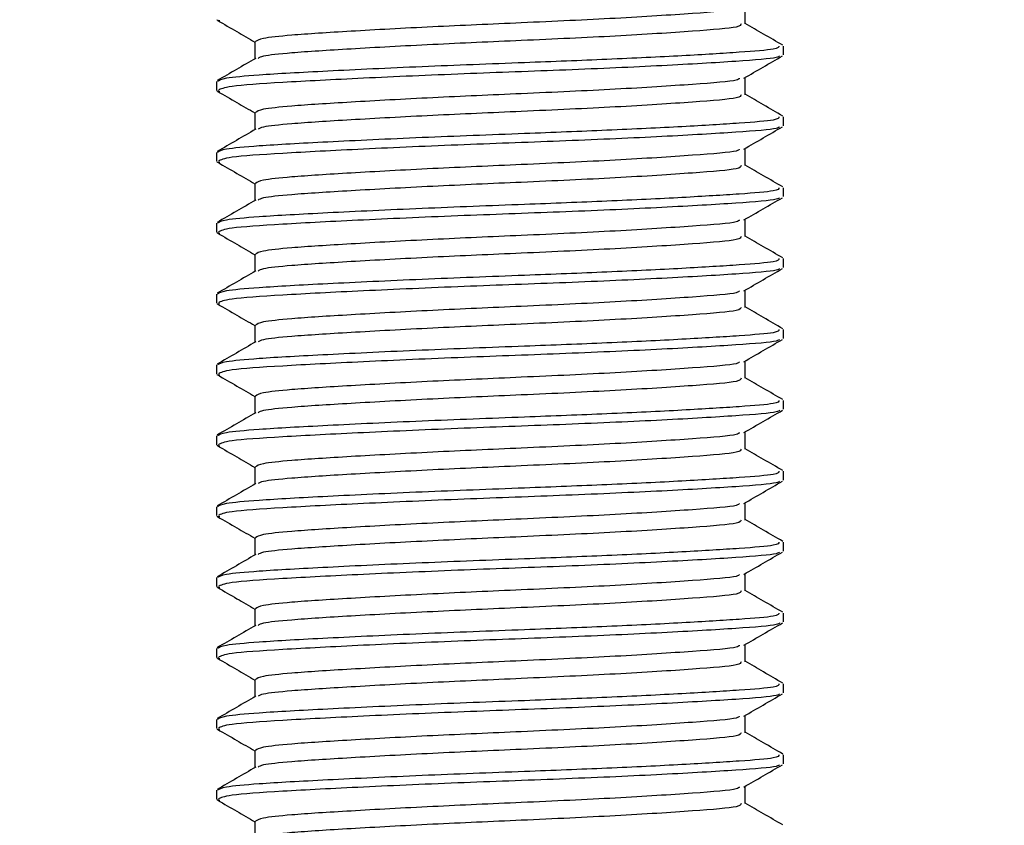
# Model space of a CAD drawing. Header units: millimetres. Extents: x 0 to 420, y 0 to 297.
# Tile 14 of 73: x 127.31 to 128.7, y 213.87 to 215.01. Entities that reach past the tile are written whole.
import ezdxf

# ---------------------------------------------------------------- set-up
doc = ezdxf.new("R2010")
doc.units = ezdxf.units.MM

msp = doc.modelspace()

# ---------------------------------------------------------------- linework, layer by layer
at = {"color": 7, "linetype": 'Continuous', "lineweight": 25}
for p, q in [((128.3353, 215.00057), (128.3353, 215.02495)), ((127.58977, 215.00617), (127.59416, 215.00542)), ((127.64356, 214.97557), (127.64356, 214.95129)), ((128.38943, 214.95686), (128.38943, 214.96939)), ((127.58943, 214.91935), (127.58943, 214.90684)), ((128.3353, 214.90057), (128.3353, 214.92495)), ((127.58977, 214.90617), (127.59416, 214.90542)), ((127.64356, 214.87557), (127.64356, 214.85129)), ((128.38943, 214.85686), (128.38943, 214.86939)), ((128.3353, 214.80057), (128.3353, 214.82495)), ((127.58943, 214.81935), (127.58943, 214.80684)), ((127.58977, 214.80617), (127.59416, 214.80542)), ((127.64356, 214.77557), (127.64356, 214.75129)), ((128.38943, 214.75686), (128.38943, 214.76939)), ((128.3353, 214.70057), (128.3353, 214.72495)), ((127.58943, 214.71935), (127.58943, 214.70684)), ((127.58977, 214.70617), (127.59416, 214.70542)), ((127.64356, 214.67557), (127.64356, 214.65129)), ((128.38943, 214.65686), (128.38943, 214.66939)), ((127.58943, 214.61935), (127.58943, 214.60684)), ((128.3353, 214.60057), (128.3353, 214.62495)), ((127.58977, 214.60617), (127.59416, 214.60542)), ((127.64356, 214.57557), (127.64356, 214.55129)), ((128.38943, 214.55686), (128.38943, 214.56939)), ((127.58943, 214.51935), (127.58943, 214.50684)), ((128.3353, 214.50057), (128.3353, 214.52495)), ((127.58977, 214.50617), (127.59416, 214.50542)), ((127.64356, 214.47557), (127.64356, 214.45129)), ((128.38943, 214.45686), (128.38943, 214.46939)), ((127.58943, 214.41935), (127.58943, 214.40684)), ((128.3353, 214.40057), (128.3353, 214.42495)), ((127.58977, 214.40617), (127.59416, 214.40542)), ((127.64356, 214.37557), (127.64356, 214.35129)), ((128.38943, 214.35686), (128.38943, 214.36939)), ((128.3353, 214.30057), (128.3353, 214.32495)), ((127.58943, 214.31935), (127.58943, 214.30684)), ((127.58977, 214.30617), (127.59416, 214.30542)), ((127.64356, 214.27557), (127.64356, 214.25129)), ((128.38943, 214.25686), (128.38943, 214.26939)), ((128.3353, 214.20057), (128.3353, 214.22495)), ((127.58943, 214.21935), (127.58943, 214.20684)), ((127.58977, 214.20617), (127.59416, 214.20542)), ((127.64356, 214.17557), (127.64356, 214.15129)), ((128.38943, 214.15686), (128.38943, 214.16939)), ((127.58943, 214.11935), (127.58943, 214.10684)), ((128.3353, 214.10057), (128.3353, 214.12495)), ((127.58977, 214.10617), (127.59416, 214.10542)), ((127.64356, 214.07557), (127.64356, 214.05129)), ((128.38943, 214.05686), (128.38943, 214.06939)), ((127.58943, 214.01935), (127.58943, 214.00684)), ((128.3353, 214.00057), (128.3353, 214.02495)), ((127.58977, 214.00617), (127.59416, 214.00542)), ((127.64356, 213.97557), (127.64356, 213.95129)), ((128.38943, 213.95686), (128.38943, 213.96939)), ((127.58943, 213.91935), (127.58943, 213.90684)), ((128.3353, 213.90057), (128.3353, 213.92495)), ((127.58977, 213.90617), (127.59416, 213.90542)), ((127.64356, 213.87557), (127.64356, 213.85129))]:
    msp.add_line(p, q, dxfattribs=at)
for radius in [39.65, 39.51307, 39, 38.95, 38.55, 38.5, 38.12]:
    msp.add_arc((151.61443, 211.44864), radius, 90, 180, dxfattribs=at)
for points, knots in [([(128.32709, 215.02401), (128.3266, 215.02306), (128.32501, 215.01991), (128.26521, 215.01532), (128.15822, 215.00829), (128.02433, 215.00222), (127.89134, 214.99642), (127.77557, 214.99005), (127.69557, 214.985), (127.65063, 214.9802), (127.64664, 214.97708), (127.6447, 214.97557)], [0, 0, 0, 0, 0.0566683, 0.18677708, 0.32220712, 0.45441506, 0.57417912, 0.69746046, 0.81625514, 0.91091084, 1, 1, 1, 1]), ([(127.59097, 215.0054), (127.60002, 215.00016), (127.61756, 214.99001), (127.63508, 214.97986), (127.64356, 214.97495)], [0, 0, 0, 0, 0.5163558, 1, 1, 1, 1]), ([(128.32965, 215.00062), (128.32939, 214.99911), (128.32877, 214.9954), (128.26593, 214.99031), (128.15804, 214.98329), (128.02437, 214.97722), (127.89136, 214.97142), (127.77545, 214.96505), (127.69597, 214.96), (127.6537, 214.95565), (127.64974, 214.953), (127.64818, 214.95195)], [0, 0, 0, 0, 0.0884933, 0.2179785, 0.3527595, 0.4843338, 0.6035239, 0.7262144, 0.8444398, 0.9386418, 1, 1, 1, 1]), ([(128.38845, 214.97052), (128.37939, 214.97576), (128.36168, 214.98601), (128.34396, 214.99627), (128.3353, 215.00129)], [0, 0, 0, 0, 0.5112595, 1, 1, 1, 1]), ([(128.38293, 214.96939), (128.38277, 214.96787), (128.38243, 214.96469), (128.33011, 214.96056), (128.25014, 214.95557), (128.14383, 214.95039), (128.01633, 214.94548), (127.87592, 214.94017), (127.74212, 214.9338), (127.64958, 214.92875), (127.59768, 214.92396), (127.59306, 214.92085), (127.59083, 214.91935)], [0, 0, 0, 0, 0.0865397, 0.1807239, 0.2782381, 0.3770459, 0.4725658, 0.5884558, 0.7077454, 0.8226984, 0.9142919, 1, 1, 1, 1]), ([(127.64474, 214.95198), (127.63569, 214.94673), (127.61758, 214.93624), (127.59947, 214.92576), (127.59042, 214.92052)], [0, 0, 0, 0, 0.4998987, 1, 1, 1, 1]), ([(128.38397, 214.95541), (128.38303, 214.95464), (128.37966, 214.95188), (128.32716, 214.94777), (128.22374, 214.94158), (128.08595, 214.93542), (127.93601, 214.93014), (127.7927, 214.92384), (127.67757, 214.91786), (127.60217, 214.91267), (127.5954, 214.90873), (127.59215, 214.90684)], [0, 0, 0, 0, 0.0459027, 0.1640029, 0.2864241, 0.4087912, 0.5269075, 0.6499103, 0.7714525, 0.8900034, 1, 1, 1, 1]), ([(128.33359, 214.92396), (128.34264, 214.9292), (128.36074, 214.93968), (128.37884, 214.95016), (128.38789, 214.9554)], [0, 0, 0, 0, 0.4999098, 1, 1, 1, 1]), ([(128.32709, 214.92401), (128.3266, 214.92306), (128.32501, 214.91991), (128.26521, 214.91532), (128.15822, 214.90829), (128.02433, 214.90222), (127.89134, 214.89642), (127.77557, 214.89005), (127.69557, 214.885), (127.65063, 214.8802), (127.64664, 214.87708), (127.6447, 214.87557)], [0, 0, 0, 0, 0.0566683, 0.18677708, 0.32220712, 0.45441506, 0.57417912, 0.69746046, 0.81625514, 0.91091084, 1, 1, 1, 1]), ([(127.59097, 214.9054), (127.60002, 214.90016), (127.61756, 214.89001), (127.63508, 214.87986), (127.64356, 214.87495)], [0, 0, 0, 0, 0.5163558, 1, 1, 1, 1]), ([(128.32965, 214.90062), (128.32939, 214.89911), (128.32877, 214.8954), (128.26593, 214.89031), (128.15804, 214.88329), (128.02437, 214.87722), (127.89136, 214.87142), (127.77545, 214.86505), (127.69597, 214.86), (127.6537, 214.85565), (127.64974, 214.853), (127.64818, 214.85195)], [0, 0, 0, 0, 0.0884933, 0.2179785, 0.3527595, 0.4843338, 0.6035239, 0.7262144, 0.8444398, 0.9386418, 1, 1, 1, 1]), ([(128.38845, 214.87052), (128.37939, 214.87576), (128.36168, 214.88601), (128.34396, 214.89627), (128.3353, 214.90129)], [0, 0, 0, 0, 0.5112595, 1, 1, 1, 1]), ([(128.38293, 214.86939), (128.38277, 214.86787), (128.38243, 214.86469), (128.33011, 214.86056), (128.25014, 214.85557), (128.14383, 214.85039), (128.01633, 214.84548), (127.87592, 214.84017), (127.74212, 214.8338), (127.64958, 214.82875), (127.59768, 214.82396), (127.59306, 214.82085), (127.59083, 214.81935)], [0, 0, 0, 0, 0.0865397, 0.1807239, 0.2782381, 0.3770459, 0.4725658, 0.5884558, 0.7077454, 0.8226984, 0.9142919, 1, 1, 1, 1]), ([(127.64474, 214.85198), (127.63569, 214.84673), (127.61758, 214.83624), (127.59947, 214.82576), (127.59042, 214.82052)], [0, 0, 0, 0, 0.4998987, 1, 1, 1, 1]), ([(128.38397, 214.85541), (128.38303, 214.85464), (128.37966, 214.85188), (128.32716, 214.84777), (128.22374, 214.84158), (128.08595, 214.83542), (127.93601, 214.83014), (127.7927, 214.82384), (127.67757, 214.81786), (127.60217, 214.81267), (127.5954, 214.80873), (127.59215, 214.80684)], [0, 0, 0, 0, 0.0459027, 0.1640029, 0.2864241, 0.4087912, 0.5269075, 0.6499103, 0.7714525, 0.8900034, 1, 1, 1, 1]), ([(128.33359, 214.82396), (128.34264, 214.8292), (128.36074, 214.83968), (128.37884, 214.85016), (128.38789, 214.8554)], [0, 0, 0, 0, 0.4999098, 1, 1, 1, 1]), ([(128.32709, 214.82401), (128.3266, 214.82306), (128.32501, 214.81991), (128.26521, 214.81532), (128.15822, 214.80829), (128.02433, 214.80222), (127.89134, 214.79642), (127.77557, 214.79005), (127.69557, 214.785), (127.65063, 214.7802), (127.64664, 214.77708), (127.6447, 214.77557)], [0, 0, 0, 0, 0.0566683, 0.1867771, 0.3222071, 0.4544151, 0.5741791, 0.6974605, 0.8162551, 0.9109108, 1, 1, 1, 1]), ([(127.59097, 214.8054), (127.60002, 214.80016), (127.61756, 214.79001), (127.63508, 214.77986), (127.64356, 214.77495)], [0, 0, 0, 0, 0.5163558, 1, 1, 1, 1]), ([(128.32965, 214.80062), (128.32939, 214.79911), (128.32877, 214.7954), (128.26593, 214.79031), (128.15804, 214.78329), (128.02437, 214.77722), (127.89136, 214.77142), (127.77545, 214.76505), (127.69597, 214.76), (127.6537, 214.75565), (127.64974, 214.753), (127.64818, 214.75195)], [0, 0, 0, 0, 0.0884933, 0.2179785, 0.3527595, 0.4843338, 0.6035239, 0.7262144, 0.8444398, 0.9386418, 1, 1, 1, 1]), ([(128.38845, 214.77052), (128.37939, 214.77576), (128.36168, 214.78601), (128.34396, 214.79627), (128.3353, 214.80129)], [0, 0, 0, 0, 0.5112595, 1, 1, 1, 1]), ([(128.38293, 214.76939), (128.38277, 214.76787), (128.38243, 214.76469), (128.33011, 214.76056), (128.25014, 214.75557), (128.14383, 214.75039), (128.01633, 214.74548), (127.87592, 214.74017), (127.74212, 214.7338), (127.64958, 214.72875), (127.59768, 214.72396), (127.59306, 214.72085), (127.59083, 214.71935)], [0, 0, 0, 0, 0.0865397, 0.1807239, 0.2782381, 0.3770459, 0.4725658, 0.5884558, 0.7077454, 0.8226984, 0.9142919, 1, 1, 1, 1]), ([(127.64474, 214.75198), (127.63569, 214.74673), (127.61758, 214.73624), (127.59947, 214.72576), (127.59042, 214.72052)], [0, 0, 0, 0, 0.4998987, 1, 1, 1, 1]), ([(128.38397, 214.75541), (128.38303, 214.75464), (128.37966, 214.75188), (128.32716, 214.74777), (128.22374, 214.74158), (128.08595, 214.73542), (127.93601, 214.73014), (127.7927, 214.72384), (127.67757, 214.71786), (127.60217, 214.71267), (127.5954, 214.70873), (127.59215, 214.70684)], [0, 0, 0, 0, 0.0459027, 0.1640029, 0.2864241, 0.4087912, 0.5269075, 0.6499103, 0.7714525, 0.8900034, 1, 1, 1, 1]), ([(128.33359, 214.72396), (128.34264, 214.7292), (128.36074, 214.73968), (128.37884, 214.75016), (128.38789, 214.7554)], [0, 0, 0, 0, 0.4999098, 1, 1, 1, 1]), ([(128.32709, 214.72401), (128.3266, 214.72306), (128.32501, 214.71991), (128.26521, 214.71532), (128.15822, 214.70829), (128.02433, 214.70222), (127.89134, 214.69642), (127.77557, 214.69005), (127.69557, 214.685), (127.65063, 214.6802), (127.64664, 214.67708), (127.6447, 214.67557)], [0, 0, 0, 0, 0.0566683, 0.1867771, 0.3222071, 0.4544151, 0.5741791, 0.6974605, 0.8162551, 0.9109108, 1, 1, 1, 1]), ([(127.59097, 214.7054), (127.60002, 214.70016), (127.61756, 214.69001), (127.63508, 214.67986), (127.64356, 214.67495)], [0, 0, 0, 0, 0.5163558, 1, 1, 1, 1]), ([(128.32965, 214.70062), (128.32939, 214.69911), (128.32877, 214.6954), (128.26593, 214.69031), (128.15804, 214.68329), (128.02437, 214.67722), (127.89136, 214.67142), (127.77545, 214.66505), (127.69597, 214.66), (127.6537, 214.65565), (127.64974, 214.653), (127.64818, 214.65195)], [0, 0, 0, 0, 0.0884933, 0.2179785, 0.3527595, 0.4843338, 0.6035239, 0.7262144, 0.8444398, 0.9386418, 1, 1, 1, 1]), ([(128.38845, 214.67052), (128.37939, 214.67576), (128.36168, 214.68601), (128.34396, 214.69627), (128.3353, 214.70129)], [0, 0, 0, 0, 0.5112595, 1, 1, 1, 1]), ([(128.38293, 214.66939), (128.38277, 214.66787), (128.38243, 214.66469), (128.33011, 214.66056), (128.25014, 214.65557), (128.14383, 214.65039), (128.01633, 214.64548), (127.87592, 214.64017), (127.74212, 214.6338), (127.64958, 214.62875), (127.59768, 214.62396), (127.59306, 214.62085), (127.59083, 214.61935)], [0, 0, 0, 0, 0.0865397, 0.1807239, 0.2782381, 0.3770459, 0.4725658, 0.5884558, 0.7077454, 0.8226984, 0.9142919, 1, 1, 1, 1]), ([(128.38397, 214.65541), (128.38303, 214.65464), (128.37966, 214.65188), (128.32716, 214.64777), (128.22374, 214.64158), (128.08595, 214.63542), (127.93601, 214.63014), (127.7927, 214.62384), (127.67757, 214.61786), (127.60217, 214.61267), (127.5954, 214.60873), (127.59215, 214.60684)], [0, 0, 0, 0, 0.0459027, 0.1640029, 0.2864241, 0.4087912, 0.5269075, 0.6499103, 0.7714525, 0.8900034, 1, 1, 1, 1]), ([(128.33359, 214.62396), (128.34264, 214.6292), (128.36074, 214.63968), (128.37884, 214.65016), (128.38789, 214.6554)], [0, 0, 0, 0, 0.4999098, 1, 1, 1, 1]), ([(127.64474, 214.65198), (127.63569, 214.64673), (127.61758, 214.63624), (127.59947, 214.62576), (127.59042, 214.62052)], [0, 0, 0, 0, 0.4998987, 1, 1, 1, 1]), ([(128.32709, 214.62401), (128.3266, 214.62306), (128.32501, 214.61991), (128.26521, 214.61532), (128.15822, 214.60829), (128.02433, 214.60222), (127.89134, 214.59642), (127.77557, 214.59005), (127.69557, 214.585), (127.65063, 214.5802), (127.64664, 214.57708), (127.6447, 214.57557)], [0, 0, 0, 0, 0.0566683, 0.1867771, 0.3222071, 0.4544151, 0.5741791, 0.6974605, 0.8162551, 0.9109108, 1, 1, 1, 1]), ([(127.59097, 214.6054), (127.60002, 214.60016), (127.61756, 214.59001), (127.63508, 214.57986), (127.64356, 214.57495)], [0, 0, 0, 0, 0.5163558, 1, 1, 1, 1]), ([(128.32965, 214.60062), (128.32939, 214.59911), (128.32877, 214.5954), (128.26593, 214.59031), (128.15804, 214.58329), (128.02437, 214.57722), (127.89136, 214.57142), (127.77545, 214.56505), (127.69597, 214.56), (127.6537, 214.55565), (127.64974, 214.553), (127.64818, 214.55195)], [0, 0, 0, 0, 0.08849328, 0.2179785, 0.35275949, 0.48433382, 0.60352391, 0.72621442, 0.84443977, 0.93864183, 1, 1, 1, 1]), ([(128.38845, 214.57052), (128.37939, 214.57576), (128.36168, 214.58601), (128.34396, 214.59627), (128.3353, 214.60129)], [0, 0, 0, 0, 0.5112595, 1, 1, 1, 1]), ([(128.38293, 214.56939), (128.38277, 214.56787), (128.38243, 214.56469), (128.33011, 214.56056), (128.25014, 214.55557), (128.14383, 214.55039), (128.01633, 214.54548), (127.87592, 214.54017), (127.74212, 214.5338), (127.64958, 214.52875), (127.59768, 214.52396), (127.59306, 214.52085), (127.59083, 214.51935)], [0, 0, 0, 0, 0.0865397, 0.1807239, 0.2782381, 0.3770459, 0.4725658, 0.5884558, 0.7077454, 0.8226984, 0.9142919, 1, 1, 1, 1]), ([(127.64474, 214.55198), (127.63569, 214.54673), (127.61758, 214.53624), (127.59947, 214.52576), (127.59042, 214.52052)], [0, 0, 0, 0, 0.4998987, 1, 1, 1, 1]), ([(128.38397, 214.55541), (128.38303, 214.55464), (128.37966, 214.55188), (128.32716, 214.54777), (128.22374, 214.54158), (128.08595, 214.53542), (127.93601, 214.53014), (127.7927, 214.52384), (127.67757, 214.51786), (127.60217, 214.51267), (127.5954, 214.50873), (127.59215, 214.50684)], [0, 0, 0, 0, 0.0459027, 0.1640029, 0.2864241, 0.4087912, 0.5269075, 0.6499103, 0.7714525, 0.8900034, 1, 1, 1, 1]), ([(128.33359, 214.52396), (128.34264, 214.5292), (128.36074, 214.53968), (128.37884, 214.55016), (128.38789, 214.5554)], [0, 0, 0, 0, 0.4999098, 1, 1, 1, 1]), ([(128.32709, 214.52401), (128.3266, 214.52306), (128.32501, 214.51991), (128.26521, 214.51532), (128.15822, 214.50829), (128.02433, 214.50222), (127.89134, 214.49642), (127.77557, 214.49005), (127.69557, 214.485), (127.65063, 214.4802), (127.64664, 214.47708), (127.6447, 214.47557)], [0, 0, 0, 0, 0.0566683, 0.1867771, 0.3222071, 0.4544151, 0.5741791, 0.6974605, 0.8162551, 0.9109108, 1, 1, 1, 1]), ([(127.59097, 214.5054), (127.60002, 214.50016), (127.61756, 214.49001), (127.63508, 214.47986), (127.64356, 214.47495)], [0, 0, 0, 0, 0.5163558, 1, 1, 1, 1]), ([(128.32965, 214.50062), (128.32939, 214.49911), (128.32877, 214.4954), (128.26593, 214.49031), (128.15804, 214.48329), (128.02437, 214.47722), (127.89136, 214.47142), (127.77545, 214.46505), (127.69597, 214.46), (127.6537, 214.45565), (127.64974, 214.453), (127.64818, 214.45195)], [0, 0, 0, 0, 0.08849328, 0.2179785, 0.35275949, 0.48433382, 0.60352391, 0.72621442, 0.84443977, 0.93864183, 1, 1, 1, 1]), ([(128.38845, 214.47052), (128.37939, 214.47576), (128.36168, 214.48601), (128.34396, 214.49627), (128.3353, 214.50129)], [0, 0, 0, 0, 0.5112595, 1, 1, 1, 1]), ([(128.38293, 214.46939), (128.38277, 214.46787), (128.38243, 214.46469), (128.33011, 214.46056), (128.25014, 214.45557), (128.14383, 214.45039), (128.01633, 214.44548), (127.87592, 214.44017), (127.74212, 214.4338), (127.64958, 214.42875), (127.59768, 214.42396), (127.59306, 214.42085), (127.59083, 214.41935)], [0, 0, 0, 0, 0.0865397, 0.1807239, 0.2782381, 0.3770459, 0.4725658, 0.5884558, 0.7077454, 0.8226984, 0.9142919, 1, 1, 1, 1]), ([(127.64474, 214.45198), (127.63569, 214.44673), (127.61758, 214.43624), (127.59947, 214.42576), (127.59042, 214.42052)], [0, 0, 0, 0, 0.4998987, 1, 1, 1, 1]), ([(128.38397, 214.45541), (128.38303, 214.45464), (128.37966, 214.45188), (128.32716, 214.44777), (128.22374, 214.44158), (128.08595, 214.43542), (127.93601, 214.43014), (127.7927, 214.42384), (127.67757, 214.41786), (127.60217, 214.41267), (127.5954, 214.40873), (127.59215, 214.40684)], [0, 0, 0, 0, 0.04590273, 0.1640029, 0.2864241, 0.40879124, 0.5269075, 0.64991026, 0.77145249, 0.89000345, 1, 1, 1, 1]), ([(128.33359, 214.42396), (128.34264, 214.4292), (128.36074, 214.43968), (128.37884, 214.45016), (128.38789, 214.4554)], [0, 0, 0, 0, 0.4999098, 1, 1, 1, 1]), ([(128.32709, 214.42401), (128.3266, 214.42306), (128.32501, 214.41991), (128.26521, 214.41532), (128.15822, 214.40829), (128.02433, 214.40222), (127.89134, 214.39642), (127.77557, 214.39005), (127.69557, 214.385), (127.65063, 214.3802), (127.64664, 214.37708), (127.6447, 214.37557)], [0, 0, 0, 0, 0.0566683, 0.1867771, 0.3222071, 0.4544151, 0.5741791, 0.6974605, 0.8162551, 0.9109108, 1, 1, 1, 1]), ([(127.59097, 214.4054), (127.60002, 214.40016), (127.61756, 214.39001), (127.63508, 214.37986), (127.64356, 214.37495)], [0, 0, 0, 0, 0.5163558, 1, 1, 1, 1]), ([(128.32965, 214.40062), (128.32939, 214.39911), (128.32877, 214.3954), (128.26593, 214.39031), (128.15804, 214.38329), (128.02437, 214.37722), (127.89136, 214.37142), (127.77545, 214.36505), (127.69597, 214.36), (127.6537, 214.35565), (127.64974, 214.353), (127.64818, 214.35195)], [0, 0, 0, 0, 0.08849328, 0.2179785, 0.35275949, 0.48433382, 0.60352391, 0.72621442, 0.84443977, 0.93864183, 1, 1, 1, 1]), ([(128.38845, 214.37052), (128.37939, 214.37576), (128.36168, 214.38601), (128.34396, 214.39627), (128.3353, 214.40129)], [0, 0, 0, 0, 0.5112595, 1, 1, 1, 1]), ([(128.38293, 214.36939), (128.38277, 214.36787), (128.38243, 214.36469), (128.33011, 214.36056), (128.25014, 214.35557), (128.14383, 214.35039), (128.01633, 214.34548), (127.87592, 214.34017), (127.74212, 214.3338), (127.64958, 214.32875), (127.59768, 214.32396), (127.59306, 214.32085), (127.59083, 214.31935)], [0, 0, 0, 0, 0.0865397, 0.1807239, 0.2782381, 0.3770459, 0.4725658, 0.5884558, 0.7077454, 0.8226984, 0.9142919, 1, 1, 1, 1]), ([(127.64474, 214.35198), (127.63569, 214.34673), (127.61758, 214.33624), (127.59947, 214.32576), (127.59042, 214.32052)], [0, 0, 0, 0, 0.4998987, 1, 1, 1, 1]), ([(128.38397, 214.35541), (128.38303, 214.35464), (128.37966, 214.35188), (128.32716, 214.34777), (128.22374, 214.34158), (128.08595, 214.33542), (127.93601, 214.33014), (127.7927, 214.32384), (127.67757, 214.31786), (127.60217, 214.31267), (127.5954, 214.30873), (127.59215, 214.30684)], [0, 0, 0, 0, 0.04590273, 0.1640029, 0.2864241, 0.40879124, 0.5269075, 0.64991026, 0.77145249, 0.89000345, 1, 1, 1, 1]), ([(128.33359, 214.32396), (128.34264, 214.3292), (128.36074, 214.33968), (128.37884, 214.35016), (128.38789, 214.3554)], [0, 0, 0, 0, 0.4999098, 1, 1, 1, 1]), ([(128.32709, 214.32401), (128.3266, 214.32306), (128.32501, 214.31991), (128.26521, 214.31532), (128.15822, 214.30829), (128.02433, 214.30222), (127.89134, 214.29642), (127.77557, 214.29005), (127.69557, 214.285), (127.65063, 214.2802), (127.64664, 214.27708), (127.6447, 214.27557)], [0, 0, 0, 0, 0.0566683, 0.1867771, 0.3222071, 0.4544151, 0.5741791, 0.6974605, 0.8162551, 0.9109108, 1, 1, 1, 1]), ([(127.59097, 214.3054), (127.60002, 214.30016), (127.61756, 214.29001), (127.63508, 214.27986), (127.64356, 214.27495)], [0, 0, 0, 0, 0.51635581, 1, 1, 1, 1]), ([(128.32965, 214.30062), (128.32939, 214.29911), (128.32877, 214.2954), (128.26593, 214.29031), (128.15804, 214.28329), (128.02437, 214.27722), (127.89136, 214.27142), (127.77545, 214.26505), (127.69597, 214.26), (127.6537, 214.25565), (127.64974, 214.253), (127.64818, 214.25195)], [0, 0, 0, 0, 0.0884933, 0.2179785, 0.3527595, 0.4843338, 0.6035239, 0.7262144, 0.8444398, 0.9386418, 1, 1, 1, 1]), ([(128.38845, 214.27052), (128.37939, 214.27576), (128.36168, 214.28601), (128.34396, 214.29627), (128.3353, 214.30129)], [0, 0, 0, 0, 0.5112595, 1, 1, 1, 1]), ([(128.38293, 214.26939), (128.38277, 214.26787), (128.38243, 214.26469), (128.33011, 214.26056), (128.25014, 214.25557), (128.14383, 214.25039), (128.01633, 214.24548), (127.87592, 214.24017), (127.74212, 214.2338), (127.64958, 214.22875), (127.59768, 214.22396), (127.59306, 214.22085), (127.59083, 214.21935)], [0, 0, 0, 0, 0.08653971, 0.18072393, 0.27823806, 0.37704594, 0.47256582, 0.5884558, 0.70774541, 0.82269836, 0.91429192, 1, 1, 1, 1]), ([(127.64474, 214.25198), (127.63569, 214.24673), (127.61758, 214.23624), (127.59947, 214.22576), (127.59042, 214.22052)], [0, 0, 0, 0, 0.4998987, 1, 1, 1, 1]), ([(128.38397, 214.25541), (128.38303, 214.25464), (128.37966, 214.25188), (128.32716, 214.24777), (128.22374, 214.24158), (128.08595, 214.23542), (127.93601, 214.23014), (127.7927, 214.22384), (127.67757, 214.21786), (127.60217, 214.21267), (127.5954, 214.20873), (127.59215, 214.20684)], [0, 0, 0, 0, 0.04590273, 0.1640029, 0.2864241, 0.40879124, 0.5269075, 0.64991026, 0.77145249, 0.89000345, 1, 1, 1, 1]), ([(128.33359, 214.22396), (128.34264, 214.2292), (128.36074, 214.23968), (128.37884, 214.25016), (128.38789, 214.2554)], [0, 0, 0, 0, 0.4999098, 1, 1, 1, 1]), ([(128.32709, 214.22401), (128.3266, 214.22306), (128.32501, 214.21991), (128.26521, 214.21532), (128.15822, 214.20829), (128.02433, 214.20222), (127.89134, 214.19642), (127.77557, 214.19005), (127.69557, 214.185), (127.65063, 214.1802), (127.64664, 214.17708), (127.6447, 214.17557)], [0, 0, 0, 0, 0.0566683, 0.1867771, 0.3222071, 0.4544151, 0.5741791, 0.6974605, 0.8162551, 0.9109108, 1, 1, 1, 1]), ([(127.59097, 214.2054), (127.60002, 214.20016), (127.61756, 214.19001), (127.63508, 214.17986), (127.64356, 214.17495)], [0, 0, 0, 0, 0.5163558, 1, 1, 1, 1]), ([(128.32965, 214.20062), (128.32939, 214.19911), (128.32877, 214.1954), (128.26593, 214.19031), (128.15804, 214.18329), (128.02437, 214.17722), (127.89136, 214.17142), (127.77545, 214.16505), (127.69597, 214.16), (127.6537, 214.15565), (127.64974, 214.153), (127.64818, 214.15195)], [0, 0, 0, 0, 0.0884933, 0.2179785, 0.3527595, 0.4843338, 0.6035239, 0.7262144, 0.8444398, 0.9386418, 1, 1, 1, 1]), ([(128.38845, 214.17052), (128.37939, 214.17576), (128.36168, 214.18601), (128.34396, 214.19627), (128.3353, 214.20129)], [0, 0, 0, 0, 0.5112595, 1, 1, 1, 1]), ([(128.38293, 214.16939), (128.38277, 214.16787), (128.38243, 214.16469), (128.33011, 214.16056), (128.25014, 214.15557), (128.14383, 214.15039), (128.01633, 214.14548), (127.87592, 214.14017), (127.74212, 214.1338), (127.64958, 214.12875), (127.59768, 214.12396), (127.59306, 214.12085), (127.59083, 214.11935)], [0, 0, 0, 0, 0.08653971, 0.18072393, 0.27823806, 0.37704594, 0.47256582, 0.5884558, 0.70774541, 0.82269836, 0.91429192, 1, 1, 1, 1]), ([(128.38397, 214.15541), (128.38303, 214.15464), (128.37966, 214.15188), (128.32716, 214.14777), (128.22374, 214.14158), (128.08595, 214.13542), (127.93601, 214.13014), (127.7927, 214.12384), (127.67757, 214.11786), (127.60217, 214.11267), (127.5954, 214.10873), (127.59215, 214.10684)], [0, 0, 0, 0, 0.04590273, 0.1640029, 0.2864241, 0.40879124, 0.5269075, 0.64991026, 0.77145249, 0.89000345, 1, 1, 1, 1]), ([(128.33359, 214.12396), (128.34264, 214.1292), (128.36074, 214.13968), (128.37884, 214.15016), (128.38789, 214.1554)], [0, 0, 0, 0, 0.4999098, 1, 1, 1, 1]), ([(127.64474, 214.15198), (127.63569, 214.14673), (127.61758, 214.13624), (127.59947, 214.12576), (127.59042, 214.12052)], [0, 0, 0, 0, 0.4998987, 1, 1, 1, 1]), ([(128.32709, 214.12401), (128.3266, 214.12306), (128.32501, 214.11991), (128.26521, 214.11532), (128.15822, 214.10829), (128.02433, 214.10222), (127.89134, 214.09642), (127.77557, 214.09005), (127.69557, 214.085), (127.65063, 214.0802), (127.64664, 214.07708), (127.6447, 214.07557)], [0, 0, 0, 0, 0.0566683, 0.1867771, 0.3222071, 0.4544151, 0.5741791, 0.6974605, 0.8162551, 0.9109108, 1, 1, 1, 1]), ([(127.59097, 214.1054), (127.60002, 214.10016), (127.61756, 214.09001), (127.63508, 214.07986), (127.64356, 214.07495)], [0, 0, 0, 0, 0.5163558, 1, 1, 1, 1]), ([(128.32965, 214.10062), (128.32939, 214.09911), (128.32877, 214.0954), (128.26593, 214.09031), (128.15804, 214.08329), (128.02437, 214.07722), (127.89136, 214.07142), (127.77545, 214.06505), (127.69597, 214.06), (127.6537, 214.05565), (127.64974, 214.053), (127.64818, 214.05195)], [0, 0, 0, 0, 0.0884933, 0.2179785, 0.3527595, 0.4843338, 0.6035239, 0.7262144, 0.8444398, 0.9386418, 1, 1, 1, 1]), ([(128.38845, 214.07052), (128.37939, 214.07576), (128.36168, 214.08601), (128.34396, 214.09627), (128.3353, 214.10129)], [0, 0, 0, 0, 0.5112595, 1, 1, 1, 1]), ([(128.38293, 214.06939), (128.38277, 214.06787), (128.38243, 214.06469), (128.33011, 214.06056), (128.25014, 214.05557), (128.14383, 214.05039), (128.01633, 214.04548), (127.87592, 214.04017), (127.74212, 214.0338), (127.64958, 214.02875), (127.59768, 214.02396), (127.59306, 214.02085), (127.59083, 214.01935)], [0, 0, 0, 0, 0.08653971, 0.18072393, 0.27823806, 0.37704594, 0.47256582, 0.5884558, 0.70774541, 0.82269836, 0.91429192, 1, 1, 1, 1]), ([(127.64474, 214.05198), (127.63569, 214.04673), (127.61758, 214.03624), (127.59947, 214.02576), (127.59042, 214.02052)], [0, 0, 0, 0, 0.4998987, 1, 1, 1, 1]), ([(128.38397, 214.05541), (128.38303, 214.05464), (128.37966, 214.05188), (128.32716, 214.04777), (128.22374, 214.04158), (128.08595, 214.03542), (127.93601, 214.03014), (127.7927, 214.02384), (127.67757, 214.01786), (127.60217, 214.01267), (127.5954, 214.00873), (127.59215, 214.00684)], [0, 0, 0, 0, 0.0459027, 0.1640029, 0.2864241, 0.4087912, 0.5269075, 0.6499103, 0.7714525, 0.8900034, 1, 1, 1, 1]), ([(128.33359, 214.02396), (128.34264, 214.0292), (128.36074, 214.03968), (128.37884, 214.05016), (128.38789, 214.0554)], [0, 0, 0, 0, 0.4999098, 1, 1, 1, 1]), ([(128.32709, 214.02401), (128.3266, 214.02306), (128.32501, 214.01991), (128.26521, 214.01532), (128.15822, 214.00829), (128.02433, 214.00222), (127.89134, 213.99642), (127.77557, 213.99005), (127.69557, 213.985), (127.65063, 213.9802), (127.64664, 213.97708), (127.6447, 213.97557)], [0, 0, 0, 0, 0.0566683, 0.1867771, 0.3222071, 0.4544151, 0.5741791, 0.6974605, 0.8162551, 0.9109108, 1, 1, 1, 1]), ([(127.59097, 214.0054), (127.60002, 214.00016), (127.61756, 213.99001), (127.63508, 213.97986), (127.64356, 213.97495)], [0, 0, 0, 0, 0.5163558, 1, 1, 1, 1]), ([(128.32965, 214.00062), (128.32939, 213.99911), (128.32877, 213.9954), (128.26593, 213.99031), (128.15804, 213.98329), (128.02437, 213.97722), (127.89136, 213.97142), (127.77545, 213.96505), (127.69597, 213.96), (127.6537, 213.95565), (127.64974, 213.953), (127.64818, 213.95195)], [0, 0, 0, 0, 0.0884933, 0.2179785, 0.3527595, 0.4843338, 0.6035239, 0.7262144, 0.8444398, 0.9386418, 1, 1, 1, 1]), ([(128.38845, 213.97052), (128.37939, 213.97576), (128.36168, 213.98601), (128.34396, 213.99627), (128.3353, 214.00129)], [0, 0, 0, 0, 0.5112595, 1, 1, 1, 1]), ([(128.38293, 213.96939), (128.38277, 213.96787), (128.38243, 213.96469), (128.33011, 213.96056), (128.25014, 213.95557), (128.14383, 213.95039), (128.01633, 213.94548), (127.87592, 213.94017), (127.74212, 213.9338), (127.64958, 213.92875), (127.59768, 213.92396), (127.59306, 213.92085), (127.59083, 213.91935)], [0, 0, 0, 0, 0.08653971, 0.18072393, 0.27823806, 0.37704594, 0.47256582, 0.5884558, 0.70774541, 0.82269836, 0.91429192, 1, 1, 1, 1]), ([(127.64474, 213.95198), (127.63569, 213.94673), (127.61758, 213.93624), (127.59947, 213.92576), (127.59042, 213.92052)], [0, 0, 0, 0, 0.4998987, 1, 1, 1, 1]), ([(128.38397, 213.95541), (128.38303, 213.95464), (128.37966, 213.95188), (128.32716, 213.94777), (128.22374, 213.94158), (128.08595, 213.93542), (127.93601, 213.93014), (127.7927, 213.92384), (127.67757, 213.91786), (127.60217, 213.91267), (127.5954, 213.90873), (127.59215, 213.90684)], [0, 0, 0, 0, 0.0459027, 0.1640029, 0.2864241, 0.4087912, 0.5269075, 0.6499103, 0.7714525, 0.8900034, 1, 1, 1, 1]), ([(128.33359, 213.92396), (128.34264, 213.9292), (128.36074, 213.93968), (128.37884, 213.95016), (128.38789, 213.9554)], [0, 0, 0, 0, 0.4999098, 1, 1, 1, 1]), ([(128.32709, 213.92401), (128.3266, 213.92306), (128.32501, 213.91991), (128.26521, 213.91532), (128.15822, 213.90829), (128.02433, 213.90222), (127.89134, 213.89642), (127.77557, 213.89005), (127.69557, 213.885), (127.65063, 213.8802), (127.64664, 213.87708), (127.6447, 213.87557)], [0, 0, 0, 0, 0.0566683, 0.1867771, 0.3222071, 0.4544151, 0.5741791, 0.6974605, 0.8162551, 0.9109108, 1, 1, 1, 1]), ([(127.59097, 213.9054), (127.60002, 213.90016), (127.61756, 213.89001), (127.63508, 213.87986), (127.64356, 213.87495)], [0, 0, 0, 0, 0.5163558, 1, 1, 1, 1]), ([(128.32965, 213.90062), (128.32939, 213.89911), (128.32877, 213.8954), (128.26593, 213.89031), (128.15804, 213.88329), (128.02437, 213.87722), (127.89136, 213.87142), (127.77545, 213.86505), (127.69597, 213.86), (127.6537, 213.85565), (127.64974, 213.853), (127.64818, 213.85195)], [0, 0, 0, 0, 0.0884933, 0.2179785, 0.3527595, 0.4843338, 0.6035239, 0.7262144, 0.8444398, 0.9386418, 1, 1, 1, 1]), ([(128.38845, 213.87052), (128.37939, 213.87576), (128.36168, 213.88601), (128.34396, 213.89627), (128.3353, 213.90129)], [0, 0, 0, 0, 0.5112595, 1, 1, 1, 1])]:
    msp.add_open_spline(points, degree=3, knots=knots, dxfattribs=at)

doc.saveas('drawing.dxf')
